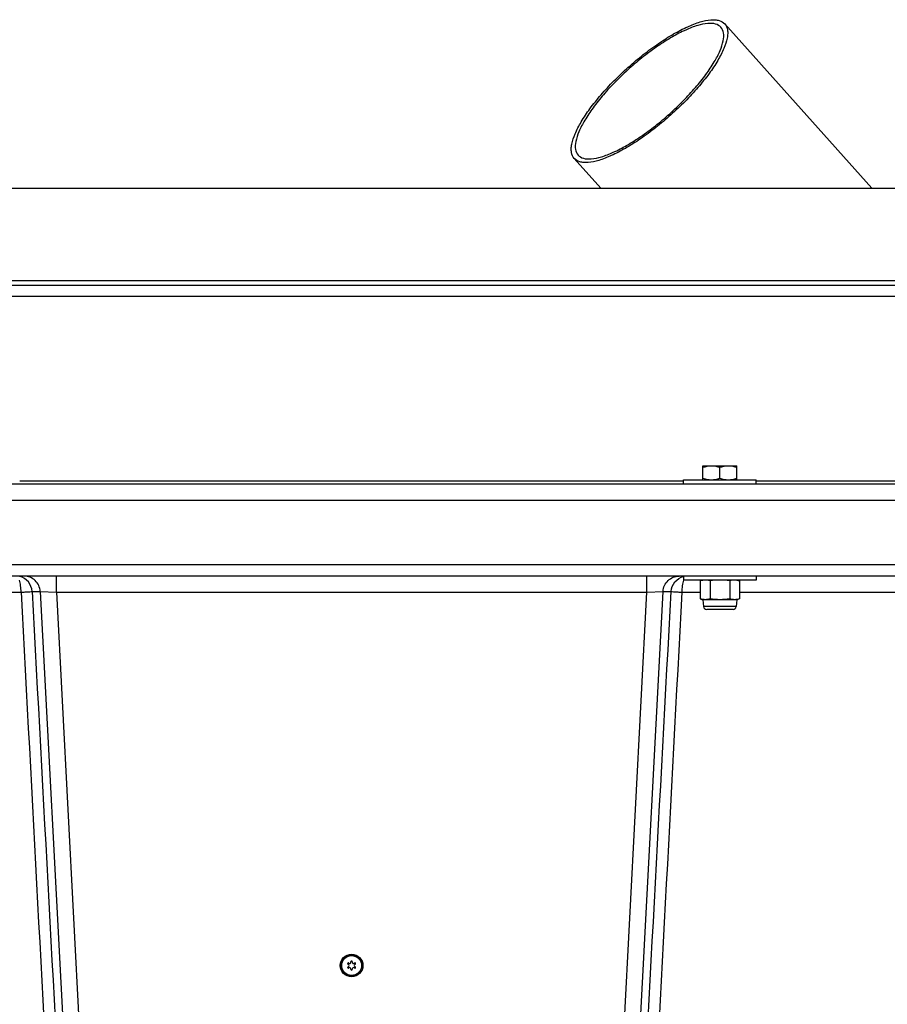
# Model space of a CAD drawing. Header units: millimetres. Extents: x 0 to 297, y 0 to 210.
# Tile 36 of 38: x 236 to 247, y 167 to 179. Entities that reach past the tile are written whole.
import ezdxf

# ---------------------------------------------------------------- set-up
doc = ezdxf.new("R2010")
doc.units = ezdxf.units.MM
doc.header["$LTSCALE"] = 16.335
doc.layers.get('0').update_dxf_attribs({"linetype": 'CONTINUOUS'})

msp = doc.modelspace()

# ---------------------------------------------------------------- linework, layer by layer
at = {"color": 7, "linetype": 'Continuous'}
for p, q in [((244.623, 179.212), (246.444, 177.176)), ((242.76, 177.545), (243.09, 177.176)), ((230.247, 177.176), (249.763, 177.176)), ((227.95, 175.976), (252.06, 175.976)), ((244.353, 173.741), (244.354, 173.742)), ((244.353, 173.569), (244.353, 173.741)), ((244.354, 173.742), (244.772, 173.742)), ((244.563, 173.587), (244.563, 173.723)), ((244.773, 173.741), (244.772, 173.742)), ((244.773, 173.569), (244.773, 173.741)), ((244.113, 173.516), (244.113, 173.566)), ((244.113, 173.566), (245.013, 173.566)), ((244.354, 173.568), (244.353, 173.569)), ((244.354, 173.566), (244.354, 173.568)), ((244.354, 173.568), (244.772, 173.568)), ((244.772, 173.568), (244.773, 173.569)), ((244.772, 173.566), (244.772, 173.568)), ((245.013, 173.516), (245.013, 173.566)), ((225.265, 173.516), (254.745, 173.516)), ((254.945, 172.516), (225.065, 172.516)), ((254.305, 172.376), (225.705, 172.376)), ((244.113, 172.376), (244.113, 172.326)), ((245.013, 172.326), (244.113, 172.326)), ((244.353, 172.326), (244.32, 172.317)), ((244.773, 172.326), (244.805, 172.317)), ((245.013, 172.376), (245.013, 172.326)), ((244.32, 172.317), (244.32, 172.093)), ((244.442, 172.317), (244.442, 172.093)), ((244.684, 172.317), (244.684, 172.093)), ((244.805, 172.317), (244.805, 172.093)), ((244.32, 172.093), (244.353, 172.084)), ((244.353, 172.084), (244.36, 172)), ((244.773, 172.084), (244.353, 172.084)), ((244.773, 172.084), (244.766, 172)), ((244.805, 172.093), (244.773, 172.084)), ((244.726, 171.963), (244.4, 171.963))]:
    msp.add_line(p, q, dxfattribs=at)
at = {"color": 9, "linetype": 'Continuous'}
for p, q in [((230.207, 176.034), (249.803, 176.034)), ((247.881, 175.838), (232.129, 175.838)), ((235.897, 173.557), (244.113, 173.557)), ((245.013, 173.557), (249.605, 173.557)), ((225.065, 173.316), (254.945, 173.316)), ((236.351, 172.176), (236.351, 172.376)), ((243.659, 172.176), (243.659, 172.376)), ((235.69, 172.176), (235.914, 172.176)), ((236.05, 172.186), (236.151, 172.186)), ((236.151, 172.186), (236.554, 164.495)), ((236.151, 172.186), (236.351, 172.176)), ((236.351, 172.176), (236.753, 164.506)), ((236.351, 172.176), (243.659, 172.176)), ((243.257, 164.506), (243.659, 172.176)), ((243.456, 164.495), (243.859, 172.186)), ((243.659, 172.176), (243.859, 172.186)), ((243.859, 172.186), (243.96, 172.186)), ((244.096, 172.176), (244.32, 172.176)), ((244.805, 172.176), (247.946, 172.176)), ((244.766, 172), (244.36, 172))]:
    msp.add_line(p, q, dxfattribs=at)
at = {"color": 7, "linetype": 'Continuous'}
msp.add_circle((240.005, 167.556), 0.14, dxfattribs=at)
at = {"color": 9, "linetype": 'Continuous'}
for radius in [0.136, 0.125, 0.123]:
    msp.add_circle((240.005, 167.556), radius, dxfattribs=at)
msp.add_arc((244.327, 172.251), 0.223, 160.3612, 160.7378, dxfattribs=at)
at = {"color": 7, "linetype": 'Continuous'}
for centre, radius, start, end in [((244.384, 172.098), 0.228, 97.8356, 98.9101), ((244.742, 172.312), 0.228, 277.8356, 278.9081), ((244.4, 172.003), 0.0403, 184.7245, 270), ((244.726, 172.003), 0.0403, 270, 355.2755), ((239.964, 167.58), 0.00849, 45, 255), ((239.958, 167.556), 0.0161, 285, 75), ((239.981, 167.597), 0.0161, 225, 15), ((240.005, 167.603), 0.00849, 345, 195), ((240.029, 167.597), 0.0161, 165, 315), ((240.052, 167.556), 0.0161, 105, 255), ((240.046, 167.58), 0.00849, 285, 135), ((239.964, 167.532), 0.00849, 105, 315), ((239.981, 167.515), 0.0161, 345, 135), ((240.005, 167.508), 0.00849, 165, 15), ((240.029, 167.515), 0.0161, 45, 195), ((240.046, 167.532), 0.00849, 225, 75)]:
    msp.add_arc(centre, radius, start, end, dxfattribs=at)
for points, knots in [([(242.76, 177.545), (242.742, 177.565), (242.725, 177.608), (242.722, 177.669), (242.732, 177.748), (242.771, 177.861), (242.849, 178.008), (242.957, 178.168), (243.093, 178.338), (243.252, 178.509), (243.426, 178.675), (243.611, 178.83), (243.799, 178.969), (243.982, 179.085), (244.154, 179.175), (244.308, 179.235), (244.425, 179.262), (244.504, 179.263), (244.565, 179.254), (244.605, 179.232), (244.623, 179.212)], [0, 0, 0, 0, 0.029283, 0.046686, 0.066681, 0.115339, 0.175737, 0.246684, 0.326144, 0.411547, 0.5, 0.588453, 0.673856, 0.753316, 0.824263, 0.884661, 0.933319, 0.953314, 0.970717, 1, 1, 1, 1]), ([(244.623, 179.212), (244.641, 179.192), (244.659, 179.149), (244.661, 179.088), (244.651, 179.009), (244.612, 178.896), (244.535, 178.749), (244.426, 178.588), (244.29, 178.419), (244.132, 178.248), (243.957, 178.082), (243.772, 177.927), (243.585, 177.788), (243.401, 177.672), (243.229, 177.582), (243.075, 177.521), (242.958, 177.495), (242.879, 177.494), (242.818, 177.503), (242.778, 177.525), (242.76, 177.545)], [0, 0, 0, 0, 0.029283, 0.046686, 0.066681, 0.115339, 0.175737, 0.246684, 0.326144, 0.411547, 0.5, 0.588453, 0.673856, 0.753316, 0.824263, 0.884661, 0.933319, 0.953314, 0.970717, 1, 1, 1, 1]), ([(244.576, 179.169), (244.559, 179.188), (244.504, 179.217), (244.402, 179.219), (244.277, 179.192), (244.13, 179.134), (243.967, 179.049), (243.793, 178.938), (243.615, 178.807), (243.44, 178.66), (243.274, 178.502), (243.124, 178.34), (242.995, 178.179), (242.892, 178.027), (242.818, 177.887), (242.777, 177.766), (242.768, 177.664), (242.791, 177.607), (242.808, 177.588)], [0, 0, 0, 0, 0.029291, 0.066555, 0.115227, 0.175642, 0.24661, 0.326093, 0.411521, 0.5, 0.588479, 0.673907, 0.75339, 0.824358, 0.884773, 0.933445, 0.970709, 1, 1, 1, 1]), ([(242.808, 177.588), (242.825, 177.569), (242.879, 177.539), (242.981, 177.537), (243.107, 177.565), (243.253, 177.623), (243.416, 177.708), (243.59, 177.818), (243.768, 177.95), (243.943, 178.097), (244.109, 178.255), (244.259, 178.417), (244.388, 178.578), (244.491, 178.73), (244.565, 178.87), (244.606, 178.991), (244.616, 179.093), (244.593, 179.15), (244.576, 179.169)], [0, 0, 0, 0, 0.029291, 0.066555, 0.115227, 0.175642, 0.24661, 0.326093, 0.411521, 0.5, 0.588479, 0.673907, 0.75339, 0.824358, 0.884773, 0.933445, 0.970709, 1, 1, 1, 1])]:
    msp.add_open_spline(points, degree=3, knots=knots, dxfattribs=at)
for points in [[(244.353, 173.723), (244.387, 173.734), (244.458, 173.749), (244.529, 173.734), (244.563, 173.723)], [(244.563, 173.723), (244.597, 173.734), (244.668, 173.749), (244.739, 173.734), (244.773, 173.723)], [(244.353, 173.587), (244.387, 173.576), (244.458, 173.561), (244.529, 173.576), (244.563, 173.587)], [(244.563, 173.587), (244.597, 173.576), (244.668, 173.561), (244.739, 173.576), (244.773, 173.587)], [(244.349, 172.323), (244.339, 172.322), (244.33, 172.32), (244.32, 172.317)], [(244.381, 172.326), (244.372, 172.326), (244.362, 172.325), (244.353, 172.324)], [(244.442, 172.317), (244.422, 172.323), (244.402, 172.326), (244.381, 172.326)], [(244.563, 172.326), (244.522, 172.326), (244.482, 172.323), (244.442, 172.317)], [(244.684, 172.317), (244.644, 172.323), (244.603, 172.326), (244.563, 172.326)], [(244.745, 172.326), (244.724, 172.326), (244.704, 172.323), (244.684, 172.317)], [(244.805, 172.317), (244.786, 172.323), (244.765, 172.326), (244.745, 172.326)], [(244.353, 172.086), (244.342, 172.087), (244.331, 172.09), (244.32, 172.093)], [(244.381, 172.084), (244.372, 172.084), (244.362, 172.085), (244.353, 172.086)], [(244.442, 172.093), (244.422, 172.087), (244.402, 172.084), (244.381, 172.084)], [(244.563, 172.084), (244.522, 172.084), (244.482, 172.087), (244.442, 172.093)], [(244.684, 172.093), (244.644, 172.087), (244.603, 172.084), (244.563, 172.084)], [(244.745, 172.084), (244.724, 172.084), (244.704, 172.087), (244.684, 172.093)], [(244.773, 172.086), (244.763, 172.085), (244.754, 172.084), (244.745, 172.084)], [(244.805, 172.093), (244.796, 172.09), (244.787, 172.088), (244.777, 172.087)]]:
    msp.add_open_spline(points, degree=3, dxfattribs=at)
at = {"color": 9, "linetype": 'Continuous'}
for points, knots in [([(235.914, 172.176), (235.914, 172.203), (235.911, 172.253), (235.901, 172.303), (235.893, 172.325)], [0, 0, 0, 0, 0.541553, 1, 1, 1, 1]), ([(236.05, 172.186), (236.048, 172.228), (236.016, 172.313), (235.938, 172.361), (235.897, 172.371)], [0, 0, 0, 0, 0.500564, 1, 1, 1, 1]), ([(236.151, 172.186), (236.149, 172.211), (236.137, 172.262), (236.092, 172.324), (236.027, 172.366), (235.977, 172.376), (235.952, 172.376)], [0, 0, 0, 0, 0.25044, 0.50061, 0.750427, 1, 1, 1, 1]), ([(243.859, 172.186), (243.861, 172.211), (243.873, 172.262), (243.918, 172.324), (243.983, 172.366), (244.033, 172.376), (244.058, 172.376)], [0, 0, 0, 0, 0.25044, 0.50061, 0.750427, 1, 1, 1, 1]), ([(243.96, 172.186), (243.962, 172.228), (243.994, 172.313), (244.072, 172.361), (244.113, 172.371)], [0, 0, 0, 0, 0.500564, 1, 1, 1, 1]), ([(244.096, 172.176), (244.096, 172.203), (244.099, 172.253), (244.109, 172.303), (244.117, 172.325)], [0, 0, 0, 0, 0.541553, 1, 1, 1, 1]), ([(235.914, 172.176), (235.932, 172.177), (235.963, 172.179), (236.004, 172.182), (236.032, 172.184), (236.046, 172.185), (236.05, 172.186)], [0, 0, 0, 0, 0.379839, 0.689058, 0.901695, 1, 1, 1, 1]), ([(243.96, 172.186), (243.964, 172.185), (243.978, 172.184), (244.006, 172.182), (244.047, 172.179), (244.078, 172.177), (244.096, 172.176)], [0, 0, 0, 0, 0.098305, 0.310942, 0.620161, 1, 1, 1, 1])]:
    msp.add_open_spline(points, degree=3, knots=knots, dxfattribs=at)
for points in [[(235.914, 172.176), (236.051, 169.611), (236.187, 167.045), (236.323, 164.48)], [(236.05, 172.186), (236.189, 169.621), (236.327, 167.056), (236.465, 164.49)], [(243.545, 164.49), (243.683, 167.056), (243.821, 169.621), (243.96, 172.186)], [(243.687, 164.48), (243.823, 167.045), (243.959, 169.611), (244.096, 172.176)]]:
    msp.add_open_spline(points, degree=3, dxfattribs=at)

doc.saveas('drawing.dxf')
